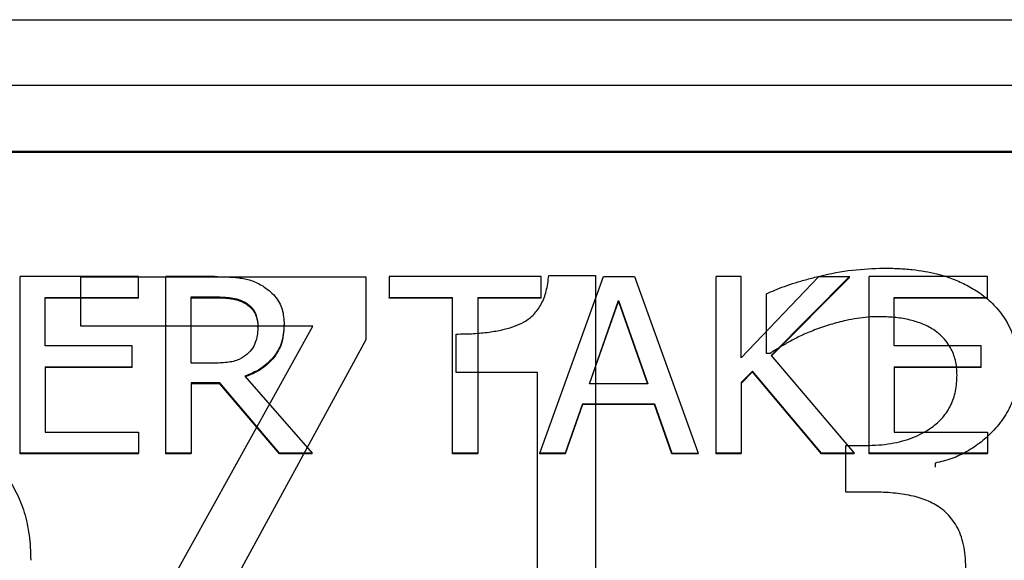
# Model space of a CAD drawing. Header units: inches. Extents: x 0.6 to 16.3, y 0.2 to 11.5.
# Tile 16 of 34: x 4.486 to 4.763, y 7.798 to 7.951. Entities that reach past the tile are written whole.
import ezdxf

# ---------------------------------------------------------------- set-up
doc = ezdxf.new("R2010")
doc.units = ezdxf.units.IN
doc.header["$MEASUREMENT"] = 0

msp = doc.modelspace()

# ---------------------------------------------------------------- linework, layer by layer
at = {"color": 7, "linetype": 'Continuous', "lineweight": 25}
for p, q in [((3.58188, 7.95074), (5.20854, 7.95074)), ((3.58188, 7.9323), (5.20854, 7.9323)), ((3.60188, 7.91363), (5.18854, 7.91363)), ((3.60188, 7.91339), (5.18854, 7.91339)), ((4.48568, 7.82848), (4.48568, 7.87827)), ((4.51905, 7.87827), (4.48568, 7.87827)), ((4.50285, 7.87816), (4.58322, 7.87816)), ((4.50285, 7.86427), (4.50285, 7.87816)), ((4.51905, 7.87238), (4.51905, 7.87827)), ((4.52683, 7.82848), (4.52683, 7.87827)), ((4.54057, 7.87827), (4.52683, 7.87827)), ((4.58322, 7.87816), (4.58322, 7.86043)), ((4.5898, 7.87827), (4.5898, 7.87238)), ((4.63267, 7.87827), (4.5898, 7.87827)), ((4.63233, 7.82848), (4.65031, 7.87827)), ((4.63267, 7.87238), (4.63267, 7.87827)), ((4.63485, 7.87855), (4.64799, 7.87855)), ((4.64799, 7.87855), (4.64799, 7.77198)), ((4.65031, 7.87827), (4.65904, 7.87827)), ((4.65904, 7.87827), (4.67702, 7.82848)), ((4.68207, 7.82848), (4.68207, 7.87827)), ((4.68916, 7.87827), (4.68207, 7.87827)), ((4.68916, 7.8554), (4.68916, 7.87827)), ((4.68916, 7.8554), (4.71103, 7.87827)), ((4.71968, 7.87827), (4.69759, 7.85604)), ((4.71968, 7.87804), (4.6977, 7.85591)), ((4.71103, 7.87827), (4.71968, 7.87827)), ((4.71968, 7.87804), (4.71968, 7.87827)), ((4.72521, 7.82848), (4.72521, 7.87827)), ((4.75857, 7.87827), (4.72521, 7.87827)), ((4.75857, 7.87238), (4.75857, 7.87827)), ((4.49277, 7.85875), (4.49277, 7.87238)), ((4.49277, 7.87238), (4.51905, 7.87238)), ((4.51905, 7.87214), (4.51905, 7.87238)), ((4.53392, 7.87254), (4.54096, 7.87254)), ((4.53392, 7.85382), (4.53392, 7.87254)), ((4.53392, 7.87231), (4.54096, 7.87231)), ((4.54096, 7.87254), (4.54096, 7.87231)), ((4.5898, 7.87238), (4.60769, 7.87238)), ((4.5898, 7.87214), (4.5898, 7.87238)), ((4.60769, 7.82848), (4.60769, 7.87238)), ((4.61478, 7.87238), (4.63267, 7.87238)), ((4.61478, 7.87238), (4.61478, 7.82848)), ((4.63267, 7.87214), (4.63267, 7.87238)), ((4.69624, 7.8566), (4.69624, 7.87337)), ((4.7323, 7.85875), (4.7323, 7.87238)), ((4.7323, 7.87238), (4.75857, 7.87238)), ((4.75857, 7.87214), (4.75857, 7.87238)), ((4.51905, 7.87214), (4.49277, 7.87214)), ((4.54943, 7.87085), (4.54943, 7.87061)), ((4.60769, 7.87214), (4.5898, 7.87214)), ((4.63267, 7.87214), (4.61478, 7.87214)), ((4.64629, 7.84805), (4.6545, 7.8715)), ((4.64637, 7.84805), (4.6545, 7.87126)), ((4.6545, 7.8715), (4.66276, 7.84805)), ((4.6545, 7.8715), (4.6545, 7.87126)), ((4.6545, 7.87126), (4.66267, 7.84805)), ((4.75857, 7.87214), (4.7323, 7.87214)), ((4.56824, 7.86427), (4.50285, 7.86427)), ((4.51034, 7.75991), (4.56824, 7.86427)), ((4.5528, 7.86399), (4.5528, 7.86423)), ((4.56019, 7.86452), (4.56019, 7.86476)), ((4.60868, 7.85123), (4.60868, 7.86206)), ((4.51728, 7.85875), (4.49277, 7.85875)), ((4.51728, 7.85285), (4.51728, 7.85875)), ((4.58322, 7.86043), (4.52841, 7.75991)), ((4.7568, 7.85875), (4.7323, 7.85875)), ((4.7568, 7.85285), (4.7568, 7.85875)), ((4.69726, 7.8566), (4.69624, 7.8566)), ((4.69759, 7.85604), (4.72097, 7.82848)), ((4.49277, 7.85285), (4.51728, 7.85285)), ((4.49277, 7.85285), (4.49277, 7.83437)), ((4.51728, 7.85262), (4.51728, 7.85285)), ((4.54014, 7.85382), (4.53392, 7.85382)), ((4.7323, 7.85285), (4.7568, 7.85285)), ((4.7323, 7.85285), (4.7323, 7.83437)), ((4.7568, 7.85262), (4.7568, 7.85285)), ((4.51728, 7.85262), (4.49277, 7.85262)), ((4.54913, 7.85015), (4.5681, 7.82848)), ((4.63167, 7.85123), (4.60868, 7.85123)), ((4.63167, 7.77198), (4.63167, 7.85123)), ((4.69227, 7.85164), (4.68916, 7.84838)), ((4.69227, 7.8514), (4.68916, 7.84814)), ((4.71177, 7.82848), (4.69227, 7.85164)), ((4.69227, 7.8514), (4.69227, 7.85164)), ((4.71177, 7.82824), (4.69227, 7.8514)), ((4.7568, 7.85262), (4.7323, 7.85262)), ((4.54204, 7.84829), (4.53392, 7.84829)), ((4.53392, 7.84829), (4.53392, 7.82848)), ((4.54204, 7.84806), (4.53392, 7.84806)), ((4.54204, 7.84806), (4.54204, 7.84829)), ((4.5589, 7.82848), (4.54204, 7.84829)), ((4.5589, 7.82824), (4.54204, 7.84806)), ((4.66276, 7.84805), (4.64629, 7.84805)), ((4.68916, 7.84838), (4.68916, 7.82848)), ((4.64434, 7.8424), (4.6395, 7.82848)), ((4.64434, 7.84216), (4.6395, 7.82824)), ((4.64434, 7.8424), (4.6647, 7.8424)), ((4.64434, 7.8424), (4.64434, 7.84216)), ((4.6647, 7.84216), (4.64434, 7.84216)), ((4.6647, 7.84216), (4.6647, 7.8424)), ((4.6647, 7.8424), (4.66954, 7.82848)), ((4.66954, 7.82824), (4.6647, 7.84216)), ((4.49277, 7.83437), (4.51905, 7.83437)), ((4.51905, 7.83437), (4.51905, 7.82848)), ((4.7323, 7.83437), (4.75857, 7.83437)), ((4.75857, 7.83437), (4.75857, 7.82848)), ((4.71861, 7.83063), (4.72426, 7.83063)), ((4.71861, 7.8175), (4.71861, 7.83063)), ((4.51905, 7.82848), (4.48568, 7.82848)), ((4.48568, 7.82824), (4.48568, 7.82848)), ((4.51905, 7.82824), (4.48568, 7.82824)), ((4.51905, 7.82824), (4.51905, 7.82848)), ((4.53392, 7.82848), (4.52683, 7.82848)), ((4.52683, 7.82824), (4.52683, 7.82848)), ((4.53392, 7.82824), (4.52683, 7.82824)), ((4.53392, 7.82824), (4.53392, 7.82848)), ((4.5589, 7.82824), (4.5589, 7.82848)), ((4.5681, 7.82848), (4.5589, 7.82848)), ((4.5681, 7.82824), (4.5589, 7.82824)), ((4.5681, 7.82824), (4.5681, 7.82848)), ((4.61478, 7.82848), (4.60769, 7.82848)), ((4.60769, 7.82824), (4.60769, 7.82848)), ((4.61478, 7.82824), (4.60769, 7.82824)), ((4.61478, 7.82824), (4.61478, 7.82848)), ((4.6395, 7.82848), (4.63233, 7.82848)), ((4.63233, 7.82824), (4.63233, 7.82848)), ((4.6395, 7.82824), (4.63233, 7.82824)), ((4.6395, 7.82824), (4.6395, 7.82848)), ((4.66954, 7.82824), (4.66954, 7.82848)), ((4.66954, 7.82848), (4.67702, 7.82848)), ((4.67702, 7.82824), (4.66954, 7.82824)), ((4.67702, 7.82824), (4.67702, 7.82848)), ((4.68916, 7.82848), (4.68207, 7.82848)), ((4.68207, 7.82824), (4.68207, 7.82848)), ((4.68916, 7.82824), (4.68207, 7.82824)), ((4.68916, 7.82824), (4.68916, 7.82848)), ((4.72097, 7.82848), (4.71177, 7.82848)), ((4.71177, 7.82824), (4.71177, 7.82848)), ((4.72097, 7.82824), (4.71177, 7.82824)), ((4.72097, 7.82824), (4.72097, 7.82848)), ((4.75857, 7.82848), (4.72521, 7.82848)), ((4.72521, 7.82824), (4.72521, 7.82848)), ((4.75857, 7.82824), (4.72521, 7.82824)), ((4.75857, 7.82824), (4.75857, 7.82848)), ((4.74387, 7.82565), (4.74387, 7.8245)), ((4.7258, 7.8175), (4.71861, 7.8175))]:
    msp.add_line(p, q, dxfattribs=at)
for points, knots in [([(4.69624, 7.87337), (4.69703, 7.87374), (4.69868, 7.87453), (4.70139, 7.87556), (4.7044, 7.87657), (4.70773, 7.87753), (4.71309, 7.87888), (4.72028, 7.8803), (4.72636, 7.88054), (4.72929, 7.88065)], [0, 0, 0, 0, 0.0775, 0.162797, 0.256158, 0.357788, 0.467845, 0.74301, 1, 1, 1, 1]), ([(4.72929, 7.88065), (4.73068, 7.88064), (4.73338, 7.8806), (4.73728, 7.88029), (4.74092, 7.87979), (4.74464, 7.87901), (4.74847, 7.87782), (4.7524, 7.87614), (4.75479, 7.87468), (4.75598, 7.87395)], [0, 0, 0, 0, 0.148614, 0.287827, 0.418165, 0.540265, 0.695458, 0.848005, 1, 1, 1, 1]), ([(4.54057, 7.87827), (4.54284, 7.87824), (4.54628, 7.87819), (4.55094, 7.87735), (4.55306, 7.87623), (4.55414, 7.87565)], [0, 0, 0, 0, 0.483407, 0.735045, 1, 1, 1, 1]), ([(4.60868, 7.86206), (4.61033, 7.86209), (4.61344, 7.86213), (4.61785, 7.86254), (4.62171, 7.86321), (4.62503, 7.86416), (4.62809, 7.86548), (4.6308, 7.86754), (4.6329, 7.87055), (4.63432, 7.8743), (4.63467, 7.87706), (4.63485, 7.87855)], [0, 0, 0, 0, 0.1373994, 0.2600815, 0.3688227, 0.4647386, 0.5494532, 0.6481844, 0.7514703, 0.8668997, 1, 1, 1, 1]), ([(4.55414, 7.87565), (4.55535, 7.87477), (4.55776, 7.873), (4.55993, 7.86905), (4.56011, 7.86619), (4.56019, 7.86476)], [0, 0, 0, 0, 0.332483, 0.66621, 1, 1, 1, 1]), ([(4.54096, 7.87254), (4.54238, 7.87251), (4.54453, 7.87246), (4.54742, 7.87188), (4.54875, 7.8712), (4.54943, 7.87085)], [0, 0, 0, 0, 0.483708, 0.736482, 1, 1, 1, 1]), ([(4.54096, 7.87231), (4.54238, 7.87227), (4.54453, 7.87222), (4.54742, 7.87164), (4.54875, 7.87096), (4.54943, 7.87061)], [0, 0, 0, 0, 0.483708, 0.736482, 1, 1, 1, 1]), ([(4.75598, 7.87395), (4.75669, 7.87344), (4.75811, 7.87243), (4.76001, 7.87072), (4.7617, 7.86888), (4.76419, 7.86556), (4.76677, 7.85997), (4.7671, 7.8548), (4.76727, 7.8521)], [0, 0, 0, 0, 0.099762, 0.197019, 0.292651, 0.387587, 0.679397, 1, 1, 1, 1]), ([(4.54943, 7.87085), (4.55007, 7.87037), (4.55134, 7.86941), (4.55259, 7.86705), (4.55272, 7.86526), (4.5528, 7.86423)], [0, 0, 0, 0, 0.298018, 0.596766, 1, 1, 1, 1]), ([(4.54943, 7.87061), (4.55007, 7.87013), (4.55134, 7.86917), (4.55259, 7.86681), (4.55272, 7.86502), (4.5528, 7.86399)], [0, 0, 0, 0, 0.2980179, 0.5967661, 1, 1, 1, 1]), ([(4.72796, 7.86695), (4.72693, 7.86693), (4.72487, 7.86688), (4.7218, 7.86651), (4.71825, 7.86582), (4.71423, 7.86476), (4.71128, 7.86373), (4.70979, 7.86321)], [0, 0, 0, 0, 0.1650423, 0.3299352, 0.4957265, 0.7446229, 1, 1, 1, 1]), ([(4.74335, 7.86331), (4.74281, 7.86363), (4.74173, 7.86427), (4.73998, 7.86505), (4.73817, 7.86568), (4.73561, 7.86632), (4.73219, 7.86684), (4.7294, 7.86691), (4.72796, 7.86695)], [0, 0, 0, 0, 0.11939, 0.23858, 0.358613, 0.480513, 0.73122, 1, 1, 1, 1]), ([(4.56019, 7.86476), (4.56005, 7.86293), (4.5598, 7.85955), (4.55718, 7.8552), (4.55358, 7.85201), (4.55061, 7.85077), (4.54913, 7.85015)], [0, 0, 0, 0, 0.284906, 0.524908, 0.763987, 1, 1, 1, 1]), ([(4.56019, 7.86452), (4.56005, 7.86269), (4.5598, 7.85931), (4.55718, 7.85496), (4.55358, 7.85177), (4.55061, 7.85053), (4.54913, 7.84991)], [0, 0, 0, 0, 0.284906, 0.524908, 0.763987, 1, 1, 1, 1]), ([(4.5528, 7.86423), (4.55272, 7.86285), (4.55259, 7.86076), (4.55139, 7.85808), (4.55033, 7.85697), (4.54978, 7.8564)], [0, 0, 0, 0, 0.481916, 0.732223, 1, 1, 1, 1]), ([(4.70979, 7.86321), (4.7085, 7.86268), (4.70606, 7.86167), (4.70276, 7.85995), (4.69989, 7.85826), (4.69812, 7.85714), (4.69726, 7.8566)], [0, 0, 0, 0, 0.293673, 0.554514, 0.78538, 1, 1, 1, 1]), ([(4.75003, 7.85047), (4.75, 7.85119), (4.74996, 7.8526), (4.7496, 7.85463), (4.74903, 7.85649), (4.74814, 7.85835), (4.7469, 7.86017), (4.74529, 7.86192), (4.744, 7.86285), (4.74335, 7.86331)], [0, 0, 0, 0, 0.146589, 0.283666, 0.413047, 0.536883, 0.694017, 0.847089, 1, 1, 1, 1]), ([(4.54978, 7.8564), (4.54906, 7.85585), (4.54741, 7.8546), (4.54395, 7.85395), (4.54146, 7.85387), (4.54014, 7.85382)], [0, 0, 0, 0, 0.269382, 0.612222, 1, 1, 1, 1]), ([(4.72426, 7.83063), (4.72549, 7.83066), (4.72788, 7.83071), (4.73134, 7.83114), (4.73457, 7.83184), (4.73758, 7.83283), (4.74034, 7.8341), (4.74326, 7.83589), (4.74611, 7.8384), (4.74841, 7.84192), (4.7498, 7.84602), (4.74995, 7.84894), (4.75003, 7.85047)], [0, 0, 0, 0, 0.097709, 0.189924, 0.277471, 0.361318, 0.442564, 0.522416, 0.638012, 0.75147, 0.870008, 1, 1, 1, 1]), ([(4.76727, 7.8521), (4.76724, 7.85118), (4.76719, 7.84937), (4.76675, 7.84671), (4.76605, 7.84415), (4.76506, 7.84168), (4.76379, 7.83932), (4.76224, 7.83705), (4.75998, 7.8344), (4.75692, 7.83155), (4.75292, 7.82885), (4.74856, 7.8268), (4.74544, 7.82603), (4.74387, 7.82565)], [0, 0, 0, 0, 0.074176, 0.146406, 0.217442, 0.288071, 0.359094, 0.431301, 0.505441, 0.633509, 0.756431, 0.87746, 1, 1, 1, 1]), ([(4.47493, 7.82843), (4.47574, 7.82783), (4.47735, 7.82664), (4.47951, 7.82459), (4.48145, 7.82238), (4.48316, 7.81998), (4.48464, 7.81741), (4.48589, 7.81465), (4.48692, 7.81172), (4.48771, 7.8086), (4.48827, 7.80531), (4.48862, 7.80183), (4.48866, 7.79946), (4.48869, 7.79824)], [0, 0, 0, 0, 0.084833, 0.168632, 0.252186, 0.336291, 0.421728, 0.509241, 0.599523, 0.693207, 0.790858, 0.892977, 1, 1, 1, 1]), ([(4.74489, 7.81329), (4.74427, 7.81367), (4.74302, 7.81444), (4.74096, 7.81535), (4.73875, 7.81609), (4.73556, 7.81681), (4.73123, 7.81738), (4.72766, 7.81746), (4.7258, 7.8175)], [0, 0, 0, 0, 0.11189, 0.225638, 0.342563, 0.463877, 0.719437, 1, 1, 1, 1]), ([(4.75249, 7.79613), (4.75246, 7.79727), (4.7524, 7.79946), (4.75191, 7.80258), (4.75111, 7.80538), (4.74998, 7.80785), (4.74855, 7.80997), (4.74689, 7.81182), (4.74555, 7.8128), (4.74489, 7.81329)], [0, 0, 0, 0, 0.177461, 0.339704, 0.488732, 0.62712, 0.754607, 0.877902, 1, 1, 1, 1])]:
    msp.add_open_spline(points, degree=3, knots=knots, dxfattribs=at)

doc.saveas('drawing.dxf')
